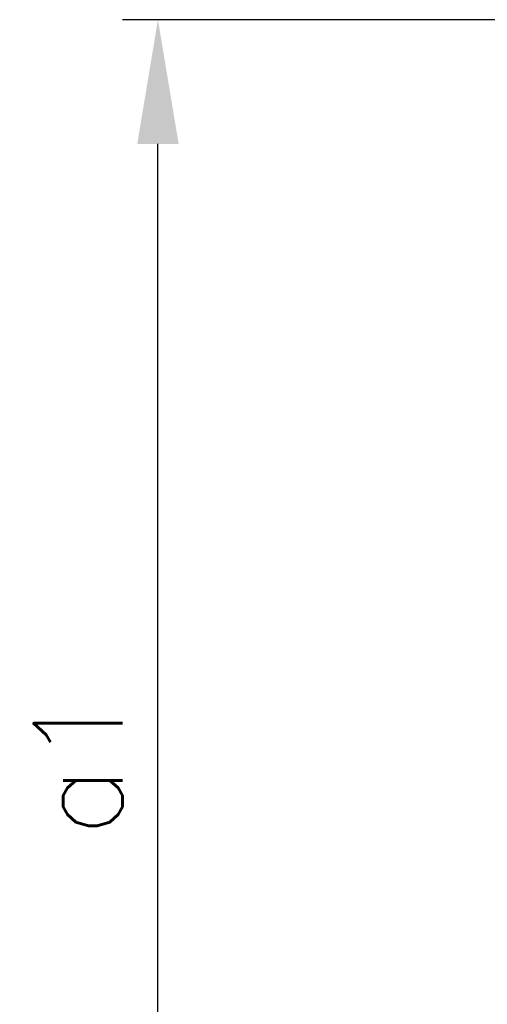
# Model space of a CAD drawing. Header units: millimetres. Extents: x -309 to 8091, y -6405 to -465.
# Tile 38 of 58: x 2058 to 2321, y -2511 to -1956. Entities that reach past the tile are written whole.
import ezdxf

# ---------------------------------------------------------------- set-up
doc = ezdxf.new("R2010")
doc.units = ezdxf.units.MM
doc.header["$LTSCALE"] = 20
doc.layers.get('DEFPOINTS').update_dxf_attribs({"linetype": 'CONTINUOUS'})
doc.layers.add('06-MASSE1', color=1, linetype='CONTINUOUS')
doc.styles.add('ACA_NORM', font='ROMANS.SHX')
doc.dimstyles.new('1-20', dxfattribs={"dimscale": 20, "dimtxt": 2.5, "dimasz": 3.5, "dimexe": 1, "dimexo": 0, "dimgap": 1, "dimtad": 1, "dimdec": 0, "dimzin": 0, "dimdsep": 46, "dimtxsty": 'ACA_NORM', "dimcen": 0, "dimadec": 0, "dimazin": 0, "dimtfac": 2.4, "dimtdec": 0, "dimtmove": 0, "dimatfit": 3, "dimfxl": 1, "dimtolj": 1, "dimtzin": 0, "dimarcsym": 0})

# ---------------------------------------------------------------- blocks, each defined once
blk = doc.blocks.new('*D5')
at = {"layer": '06-MASSE1', "color": 0, "lineweight": -2}
for p, q in [((2512.53, -1956), (2115.41, -1956)), ((2135.41, -2724), (2135.41, -2026)), ((2410.98, -2794), (2115.41, -2794))]:
    blk.add_line(p, q, dxfattribs=at)
at = {"layer": '06-MASSE1', "color": 0}
for points in [[(2123.74, -2026), (2147.07, -2026), (2135.41, -1956)], [(2123.74, -2724), (2147.07, -2724), (2135.41, -2794)]]:
    blk.add_solid(points, dxfattribs=at)
at = {"layer": 'DEFPOINTS', "color": 0}
for p in [(2135.41, -1956), (2512.53, -1956), (2410.98, -2794)]:
    blk.add_point(p, dxfattribs=at)
at = {"layer": '06-MASSE1', "color": 0, "insert": (2090.41, -2375), "char_height": 50, "attachment_point": 5, "rotation": 90, "style": 'ACA_NORM'}
blk.add_mtext('\\A1;a1', dxfattribs=at)

msp = doc.modelspace()

# ---------------------------------------------------------------- dimensions: what is measured, and where the dimension line sits
at = {"layer": '06-MASSE1'}
dim = msp.add_linear_dim(base=(2135.41, -1956), p1=(2410.98, -2794), p2=(2512.53, -1956), angle=90, text='a1', dimstyle='1-20', override={"dimtxt": 2.5, "dimtol": 0, "dimlim": 0, "dimtp": 0, "dimtm": 0, "dimtfac": 2.4, "dimtdec": 0, "dimtolj": 1, "dimtzin": 0}, dxfattribs=at)
dim.commit()
dim.dimension.update_dxf_attribs({"geometry": '*D5', "text_midpoint": (2090.41, -2375)})

doc.saveas('drawing.dxf')
